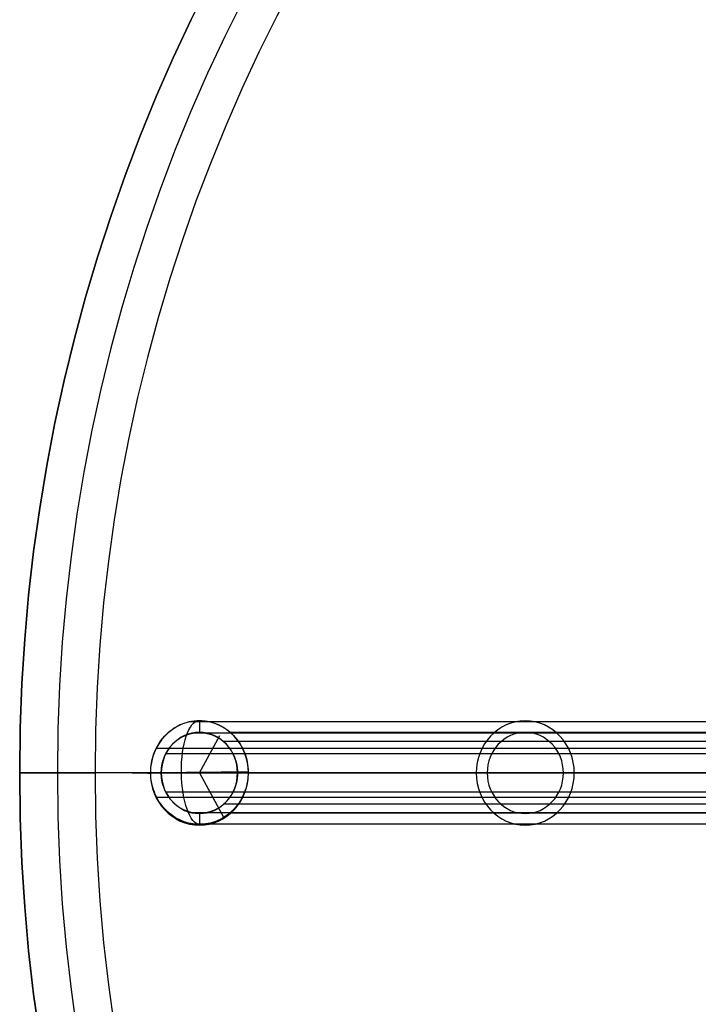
# Model space of a CAD drawing. Header units: millimetres. Extents: x -331 to 269, y -301 to 299.
# Tile 2 of 19: x -331 to -214, y -41 to 129. Entities that reach past the tile are written whole.
import ezdxf

# ---------------------------------------------------------------- set-up
doc = ezdxf.new("R2010")
doc.units = ezdxf.units.MM
doc.header["$MEASUREMENT"] = 0
doc.layers.add('Soround legs', color=7, linetype='Continuous', true_color=0x616161)
doc.layers.add('Soround table top', color=7, linetype='Continuous', true_color=0x4c7c50)

msp = doc.modelspace()

# ---------------------------------------------------------------- linework, layer by layer
at = {"layer": 'Soround legs'}
for p, q in [((-300.3, -1.17, 9.55), (-296.8, 5.29, 8.28)), ((-311.92, -1.17, 13.78), (-300.3, -1.17, 9.55)), ((-196.27, -1.17, 321.69), (-308.76, -1.17, 12.63)), ((-308.76, -1.17, 12.63), (-196.27, -1.17, 321.69)), ((-194.39, -1.17, 321.01), (-306.88, -1.17, 11.95)), ((-306.88, -1.17, 11.95), (-194.39, -1.17, 321.01)), ((-194.39, -1.17, 321.01), (-306.88, -1.17, 11.95)), ((-306.88, -1.17, 11.95), (-194.39, -1.17, 321.01)), ((-187.82, -1.17, 318.61), (-300.3, -1.17, 9.55)), ((-300.3, -1.17, 9.55), (-296.11, -8.9, 8.03)), ((-293.73, -1.17, 7.16), (-181.24, -1.17, 316.22)), ((-181.24, -1.17, 316.22), (-293.73, -1.17, 7.16)), ((-293.73, -1.17, 7.16), (-181.24, -1.17, 316.22)), ((-181.24, -1.17, 316.22), (-293.73, -1.17, 7.16)), ((-291.85, -1.17, 6.48), (-179.36, -1.17, 315.53)), ((-179.36, -1.17, 315.53), (-291.85, -1.17, 6.48))]:
    msp.add_line(p, q, dxfattribs=at)
at = {"layer": 'Soround legs', "extrusion": (0.34202, -6.59756e-17, 0.939693)}
msp.add_arc((-1.17, 285.46, -93.73), 9, 270, 90, dxfattribs=at)
msp.add_arc((-1.17, 285.46, -93.73), 9, 270, 90, dxfattribs=at)
msp.add_arc((-1.17, 285.46, -93.73), 9, 270, 90, dxfattribs=at)
msp.add_arc((-1.17, 285.46, -93.73), 9, 270, 90, dxfattribs=at)
at = {"layer": 'Soround legs', "extrusion": (0.937175, 0.009675, -0.348724)}
msp.add_arc((2.01, -95.77, -284.76), 8.96, 180.3157, 359.6843, dxfattribs=at)
msp.add_arc((2.01, -95.77, -284.76), 8.96, 180.3157, 359.6843, dxfattribs=at)
at = {"layer": 'Soround legs', "extrusion": (0.34202, 0, 0.939693)}
for radius, start, end in [(9, 270, 90), (7, 270, 90), (9, 90, 270), (7, 90, 270)]:
    msp.add_arc((-1.17, 285.46, 70.71), radius, start, end, dxfattribs=at)
at = {"layer": 'Soround legs', "extrusion": (0.34202, -7.01952e-17, 0.939693)}
msp.add_arc((-1.17, 285.46, -93.73), 7, 270, 90, dxfattribs=at)
msp.add_arc((-1.17, 285.46, -93.73), 7, 270, 90, dxfattribs=at)
msp.add_arc((-1.17, 285.46, -93.73), 7, 270, 90, dxfattribs=at)
msp.add_arc((-1.17, 285.46, -93.73), 7, 270, 90, dxfattribs=at)
at = {"layer": 'Soround legs', "extrusion": (-0.010323, 0.999947, 0)}
for start, end in [(290.4093, 19.8091), (200.4405, 290.4093)]:
    msp.add_arc((300.28, 9.55, 2.01), 8.96, start, end, dxfattribs=at)
at = {"layer": 'Soround legs', "extrusion": (0.34202, -4.89029e-17, 0.939693)}
msp.add_arc((-1.17, 285.46, -93.73), 9, 90, 270, dxfattribs=at)
msp.add_arc((-1.17, 285.46, -93.73), 9, 90, 270, dxfattribs=at)
msp.add_arc((-1.17, 285.46, -93.73), 9, 90, 270, dxfattribs=at)
msp.add_arc((-1.17, 285.46, -93.73), 9, 90, 270, dxfattribs=at)
at = {"layer": 'Soround legs', "extrusion": (0.34202, -6.53971e-17, 0.939693)}
msp.add_arc((-1.17, 285.46, -93.73), 7, 90, 270, dxfattribs=at)
msp.add_arc((-1.17, 285.46, -93.73), 7, 90, 270, dxfattribs=at)
msp.add_arc((-1.17, 285.46, -93.73), 7, 90, 270, dxfattribs=at)
msp.add_arc((-1.17, 285.46, -93.73), 7, 90, 270, dxfattribs=at)
at = {"layer": 'Soround legs'}
for points, degree, knots in [([(-300.21, -10.04, 9.5), (-300.22, -10.04, 9.51), (-300.24, -10.04, 9.51), (-300.25, -10.04, 9.52), (-300.27, -10.04, 9.52), (-300.29, -10.04, 9.53), (-300.32, -10.04, 9.54), (-300.33, -10.04, 9.55), (-300.38, -10.04, 9.56), (-300.42, -10.04, 9.58), (-300.51, -10.04, 9.61), (-300.58, -10.04, 9.64), (-300.77, -10.03, 9.71), (-300.9, -10.02, 9.75), (-301.29, -9.98, 9.9), (-301.55, -9.95, 9.99), (-302.32, -9.8, 10.27), (-302.82, -9.64, 10.46), (-303.31, -9.45, 10.63), (-303.84, -9.23, 10.83), (-304.36, -8.95, 11.02), (-305.32, -8.29, 11.37), (-305.77, -7.91, 11.53), (-306.18, -7.48, 11.68), (-307, -6.62, 11.98), (-307.65, -5.6, 12.21), (-308.08, -4.46, 12.36), (-308.48, -3.42, 12.51), (-308.7, -2.3, 12.58), (-308.71, -1.17, 12.58), (-308.72, -0.04, 12.58), (-308.53, 1.08, 12.51), (-308.15, 2.13, 12.36), (-307.74, 3.27, 12.21), (-307.11, 4.31, 11.98), (-306.31, 5.19, 11.68), (-305.91, 5.62, 11.53), (-305.47, 6.01, 11.37), (-304.52, 6.69, 11.02), (-304.01, 6.98, 10.83), (-303.48, 7.21, 10.63), (-303, 7.42, 10.46), (-302.5, 7.58, 10.27), (-301.73, 7.75, 9.99), (-301.48, 7.79, 9.9), (-301.09, 7.83, 9.75), (-300.96, 7.85, 9.71), (-300.76, 7.86, 9.64), (-300.7, 7.86, 9.61), (-300.6, 7.87, 9.58), (-300.57, 7.87, 9.56), (-300.52, 7.87, 9.55), (-300.5, 7.87, 9.54), (-300.47, 7.87, 9.53), (-300.45, 7.87, 9.52), (-300.44, 7.87, 9.52), (-300.42, 7.87, 9.51), (-300.41, 7.87, 9.51), (-300.39, 7.87, 9.5)], 3, [0, 0, 0, 0, 0.049597, 0.049597, 0.049597, 0.101589, 0.101589, 0.153581, 0.153581, 0.257564, 0.257564, 0.465542, 0.465542, 0.88151, 0.88151, 1.713559, 1.713559, 3.378554, 3.378554, 3.378554, 5.211027, 5.211027, 7.0435, 7.0435, 7.0435, 10.727444, 10.727444, 10.727444, 14.123936, 14.123936, 14.123936, 17.520428, 17.520428, 17.520428, 21.204371, 21.204371, 21.204371, 23.036844, 23.036844, 24.869317, 24.869317, 24.869317, 26.534308, 26.534308, 27.366354, 27.366354, 27.782321, 27.782321, 27.990298, 27.990298, 28.094284, 28.094284, 28.146279, 28.146279, 28.198274, 28.198274, 28.198274, 28.247871, 28.247871, 28.247871, 28.247871]), ([(-300.39, 7.87, 9.5), (-300.38, 7.87, 9.49), (-300.36, 7.87, 9.49), (-300.34, 7.87, 9.48), (-300.33, 7.87, 9.48), (-300.31, 7.87, 9.47), (-300.28, 7.87, 9.46), (-300.26, 7.87, 9.45), (-300.21, 7.87, 9.43), (-300.18, 7.87, 9.42), (-300.08, 7.87, 9.39), (-300.02, 7.87, 9.36), (-299.82, 7.86, 9.29), (-299.69, 7.85, 9.24), (-299.31, 7.81, 9.1), (-299.05, 7.77, 9.01), (-298.28, 7.62, 8.73), (-297.78, 7.47, 8.54), (-297.29, 7.27, 8.37), (-296.75, 7.06, 8.17), (-296.24, 6.78, 7.98), (-295.28, 6.12, 7.63), (-294.83, 5.74, 7.47), (-294.42, 5.31, 7.32), (-293.6, 4.45, 7.02), (-292.95, 3.43, 6.79), (-292.51, 2.29, 6.63), (-292.11, 1.25, 6.49), (-291.9, 0.13, 6.42), (-291.89, -1, 6.42), (-291.88, -2.13, 6.42), (-292.07, -3.25, 6.49), (-292.44, -4.3, 6.63), (-292.86, -5.44, 6.79), (-293.48, -6.48, 7.02), (-294.29, -7.36, 7.32), (-294.69, -7.79, 7.47), (-295.13, -8.18, 7.63), (-296.08, -8.86, 7.98), (-296.59, -9.15, 8.17), (-297.12, -9.38, 8.37), (-297.6, -9.59, 8.54), (-298.1, -9.75, 8.73), (-298.86, -9.92, 9.01), (-299.12, -9.96, 9.1), (-299.51, -10.01, 9.24), (-299.64, -10.02, 9.29), (-299.83, -10.03, 9.36), (-299.9, -10.03, 9.39), (-300, -10.04, 9.42), (-300.03, -10.04, 9.43), (-300.08, -10.04, 9.45), (-300.09, -10.04, 9.46), (-300.13, -10.04, 9.47), (-300.14, -10.04, 9.48), (-300.16, -10.04, 9.48), (-300.18, -10.04, 9.49), (-300.19, -10.04, 9.49), (-300.21, -10.04, 9.5)], 3, [0, 0, 0, 0, 0.049107, 0.049107, 0.049107, 0.101114, 0.101114, 0.153121, 0.153121, 0.257136, 0.257136, 0.465174, 0.465174, 0.881265, 0.881265, 1.71356, 1.71356, 3.379046, 3.379046, 3.379046, 5.211519, 5.211519, 7.043993, 7.043993, 7.043993, 10.727936, 10.727936, 10.727936, 14.124428, 14.124428, 14.124428, 17.52092, 17.52092, 17.52092, 21.204864, 21.204864, 21.204864, 23.037337, 23.037337, 24.86981, 24.86981, 24.86981, 26.535292, 26.535292, 27.367584, 27.367584, 27.783674, 27.783674, 27.991712, 27.991712, 28.095729, 28.095729, 28.147739, 28.147739, 28.199749, 28.199749, 28.199749, 28.248856, 28.248856, 28.248856, 28.248856]), ([(-306.88, -1.17, 11.95), (-306.88, -0.48, 11.95), (-306.76, 0.2, 11.9), (-306.63, 0.87, 11.86), (-306.38, 1.51, 11.77), (-306.13, 2.15, 11.68), (-305.77, 2.72, 11.54), (-305.41, 3.29, 11.41), (-304.5, 4.27, 11.08), (-303.96, 4.65, 10.88), (-303.42, 5.03, 10.69), (-302.82, 5.3, 10.47), (-302.22, 5.56, 10.25), (-301.59, 5.69, 10.02), (-300.95, 5.83, 9.79), (-299.66, 5.83, 9.32), (-299.02, 5.69, 9.09), (-298.39, 5.56, 8.86), (-297.19, 5.03, 8.42), (-296.11, 4.27, 8.03), (-295.2, 3.29, 7.69), (-294.48, 2.15, 7.43), (-293.98, 0.87, 7.25), (-293.85, 0.2, 7.21), (-293.73, -0.48, 7.16), (-293.73, -1.17, 7.16)], 2, [1, 1, 1, 1.0625, 1.0625, 1.125, 1.125, 1.1875, 1.1875, 1.25, 1.3125, 1.3125, 1.375, 1.375, 1.4375, 1.4375, 1.5, 1.5625, 1.5625, 1.625, 1.6875, 1.75, 1.8125, 1.875, 1.9375, 1.9375, 2, 2, 2]), ([(-293.73, -1.17, 7.16), (-293.73, -1.86, 7.16), (-293.98, -3.21, 7.25), (-294.48, -4.49, 7.43), (-295.2, -5.63, 7.69), (-296.11, -6.61, 8.03), (-297.19, -7.37, 8.42), (-298.39, -7.9, 8.86), (-299.66, -8.17, 9.32), (-300.95, -8.17, 9.79), (-301.59, -8.04, 10.02), (-302.22, -7.9, 10.25), (-303.42, -7.37, 10.69), (-304.5, -6.61, 11.08), (-305.41, -5.63, 11.41), (-306.13, -4.49, 11.68), (-306.63, -3.21, 11.86), (-306.76, -2.54, 11.9), (-306.88, -1.86, 11.95), (-306.88, -1.17, 11.95)], 2, [0, 0, 0, 0.0625, 0.125, 0.1875, 0.25, 0.3125, 0.375, 0.4375, 0.5, 0.5625, 0.5625, 0.625, 0.6875, 0.75, 0.8125, 0.875, 0.9375, 0.9375, 1, 1, 1])]:
    msp.add_open_spline(points, degree=degree, knots=knots, dxfattribs=at)
for points in [[(-189.47, 7.66, 319.21), (-245.71, 7.66, 164.68), (-301.95, 7.66, 10.15)], [(-300.3, 7.83, 9.55), (-300.3, 6.83, 9.55), (-300.3, 5.83, 9.55)], [(-189.1, 5.69, 319.08), (-245.34, 5.69, 164.55), (-301.59, 5.69, 10.02)], [(-182.45, 5.79, 316.66), (-238.7, 5.79, 162.13), (-294.94, 5.79, 7.6)], [(-183.64, 4.24, 317.09), (-239.89, 4.24, 162.56), (-296.13, 4.24, 8.03)], [(-195.28, 3.07, 321.33), (-251.52, 3.07, 166.8), (-307.76, 3.07, 12.27)], [(-193.62, 2.13, 320.72), (-249.86, 2.13, 166.19), (-306.11, 2.13, 11.66)], [(-308.76, -1.17, 12.63), (-252.52, -1.17, 167.16), (-196.27, -1.17, 321.69)], [(-308.76, -1.17, 12.63), (-307.82, -1.17, 12.29), (-306.88, -1.17, 11.95)], [(-196.27, -1.17, 321.69), (-252.52, -1.17, 167.16), (-308.76, -1.17, 12.63)], [(-306.88, -1.17, 11.95), (-250.64, -1.17, 166.48), (-194.39, -1.17, 321.01)], [(-194.39, -1.17, 321.01), (-250.64, -1.17, 166.48), (-306.88, -1.17, 11.95)], [(-181.24, -1.17, 316.22), (-237.48, -1.17, 161.69), (-293.73, -1.17, 7.16)], [(-293.73, -1.17, 7.16), (-292.79, -1.17, 6.82), (-291.85, -1.17, 6.48)], [(-293.73, -1.17, 7.16), (-237.48, -1.17, 161.69), (-181.24, -1.17, 316.22)], [(-179.36, -1.17, 315.53), (-235.6, -1.17, 161), (-291.85, -1.17, 6.48)], [(-291.85, -1.17, 6.48), (-235.6, -1.17, 161), (-179.36, -1.17, 315.53)], [(-193.62, -4.47, 320.72), (-249.86, -4.47, 166.19), (-306.11, -4.47, 11.66)], [(-195.28, -5.41, 321.33), (-251.52, -5.41, 166.8), (-307.76, -5.41, 12.27)], [(-183.64, -6.58, 317.09), (-239.89, -6.58, 162.56), (-296.13, -6.58, 8.03)], [(-189.1, -8.04, 319.08), (-245.34, -8.04, 164.55), (-301.59, -8.04, 10.02)], [(-300.3, -8.17, 9.55), (-300.3, -9.17, 9.55), (-300.3, -10.17, 9.55)], [(-182.45, -8.13, 316.66), (-238.7, -8.13, 162.13), (-294.94, -8.13, 7.6)], [(-189.47, -10, 319.21), (-245.71, -10, 164.68), (-301.95, -10, 10.15)]]:
    msp.add_open_spline(points, degree=2, dxfattribs=at)
at = {"layer": 'Soround table top'}
msp.add_circle((-31.32, -1.17, 378), 300, dxfattribs=at)
for centre, radius, start, end in [((-31.32, -1.17, 384), 300, 0, 180), ((-31.32, -1.17, 384), 300, 0, 180), ((-31.32, -1.17, 378), 300, 0, 180), ((-31.32, -1.17, 378), 300, 0, 180), ((-31.32, -1.17, 378), 300, 0, 180), ((-31.32, -1.17, 384), 300, 0, 180), ((-31.32, -1.17, 384), 300, 0, 180), ((-31.32, -1.17, 378), 300, 0, 180), ((-31.32, -1.17, 381), 300, 0, 180), ((-31.32, -1.17, 390.5), 293.5, 0, 180), ((-31.32, -1.17, 397), 287, 0, 180), ((-31.32, -1.17, 397), 287, 0, 180), ((-31.32, -1.17, 397), 287, 360, 180), ((-31.32, -1.17, 397), 287, 0, 180), ((-31.32, -1.17, 378), 300, 180, 0), ((-31.32, -1.17, 384), 300, 180, 0), ((-31.32, -1.17, 384), 300, 180, 0), ((-31.32, -1.17, 378), 300, 180, 0), ((-31.32, -1.17, 378), 300, 180, 0), ((-31.32, -1.17, 384), 300, 180, 0), ((-31.32, -1.17, 384), 300, 180, 0), ((-31.32, -1.17, 378), 300, 180, 0), ((-31.32, -1.17, 381), 300, 180, 0), ((-31.32, -1.17, 390.5), 293.5, 180, 0), ((-31.32, -1.17, 397), 287, 180, 360), ((-31.32, -1.17, 397), 287, 180, 360), ((-31.32, -1.17, 397), 287, 180, 360), ((-31.32, -1.17, 397), 287, 180, 360)]:
    msp.add_arc(centre, radius, start, end, dxfattribs=at)
for points in [[(-214.2, -1.17, 378), (-272.76, -1.17, 378), (-331.32, -1.17, 378)], [(-331.32, -1.17, 384), (-324.82, -1.17, 390.5), (-318.32, -1.17, 397)], [(-331.32, -1.17, 378), (-331.32, -1.17, 381), (-331.32, -1.17, 384)], [(-318.32, -1.17, 397), (-324.82, -1.17, 390.5), (-331.32, -1.17, 384)], [(-331.32, -1.17, 384), (-331.32, -1.17, 381), (-331.32, -1.17, 378)], [(255.68, -1.17, 397), (-31.32, -1.17, 397), (-318.32, -1.17, 397)]]:
    msp.add_open_spline(points, degree=2, dxfattribs=at)

doc.saveas('drawing.dxf')
